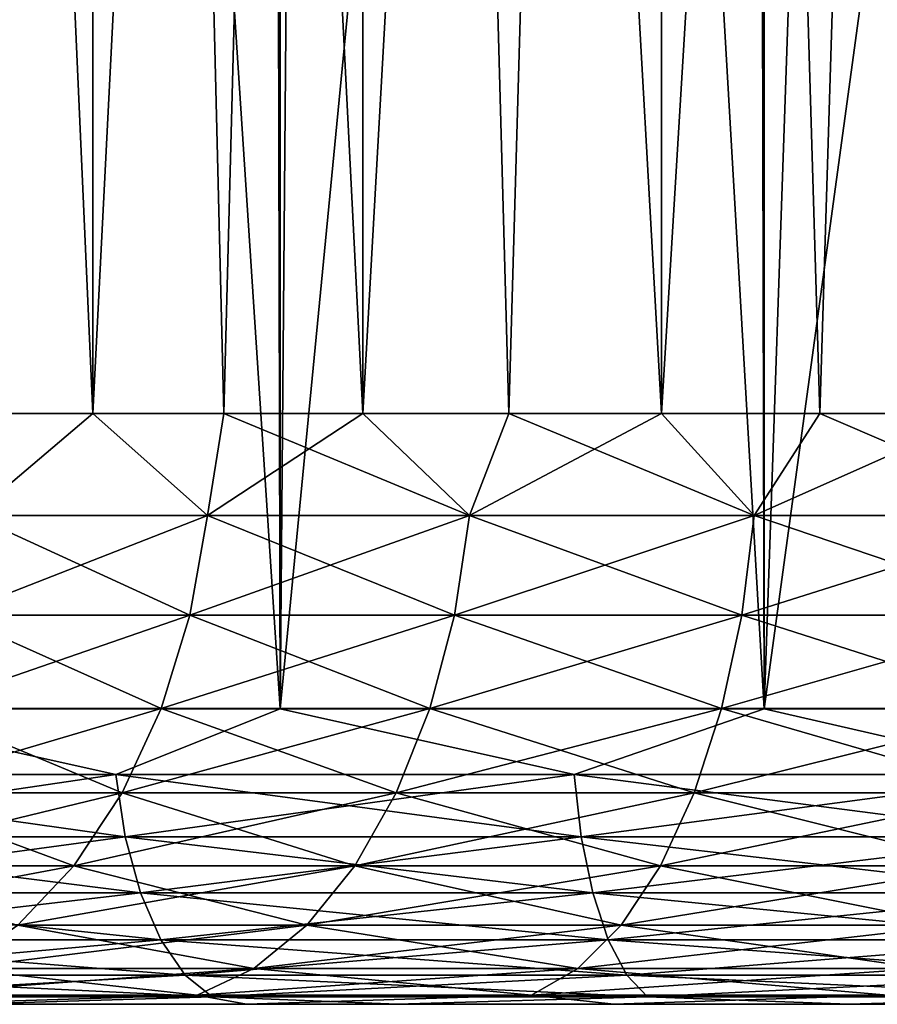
# Model space of a CAD drawing. Extents: x -265 to 265, y 0 to 747.
# Tile 84 of 256: x 243.18 to 246.08, y 0 to 3.33. Entities that reach past the tile are written whole.
import ezdxf

# ---------------------------------------------------------------- set-up
doc = ezdxf.new("R2010")
doc.units = 0
doc.header["$LTSCALE"] = 65.185185
for name, color, linetype in [('112', 7, 'CONTINUOUS'), ('113', 7, 'CONTINUOUS'), ('114', 7, 'CONTINUOUS'), ('115', 7, 'CONTINUOUS'), ('85', 7, 'CONTINUOUS'), ('87', 7, 'CONTINUOUS'), ('88', 7, 'CONTINUOUS'), ('89', 7, 'CONTINUOUS'), ('90', 7, 'CONTINUOUS')]:
    doc.layers.add(name, color=color, linetype=linetype)

msp = doc.modelspace()

# ---------------------------------------------------------------- linework, layer by layer
at = {"layer": '112', "color": 7, "linetype": 'CONTINUOUS'}
for points in [[(242.6218, 20, 5.6615), (243.4239, 20, 6.5761), (242.6218, 2, 5.6615), (242.6218, 20, 5.6615)], [(242.6218, 2, 5.6615), (243.4239, 20, 6.5761), (243.0079, 2, 6.1319), (242.6218, 2, 5.6615)], [(243.0079, 2, 6.1319), (243.4239, 20, 6.5761), (243.4239, 2, 6.5761), (243.0079, 2, 6.1319)], [(243.4239, 20, 6.5761), (244.3385, 20, 7.3782), (243.4239, 2, 6.5761), (243.4239, 20, 6.5761)], [(243.4239, 2, 6.5761), (244.3385, 20, 7.3782), (243.8681, 2, 6.9921), (243.4239, 2, 6.5761)], [(243.8681, 2, 6.9921), (244.3385, 20, 7.3782), (244.3385, 2, 7.3782), (243.8681, 2, 6.9921)], [(244.3385, 20, 7.3782), (245.35, 20, 8.054), (244.3385, 2, 7.3782), (244.3385, 20, 7.3782)], [(244.3385, 2, 7.3782), (245.35, 20, 8.054), (244.8332, 2, 7.7327), (244.3385, 2, 7.3782)], [(244.8332, 2, 7.7327), (245.35, 20, 8.054), (245.35, 2, 8.054), (244.8332, 2, 7.7327)], [(245.35, 20, 8.054), (246.441, 20, 8.5921), (245.35, 2, 8.054), (245.35, 20, 8.054)], [(245.35, 2, 8.054), (246.441, 20, 8.5921), (245.8867, 2, 8.3409), (245.35, 2, 8.054)], [(245.8867, 2, 8.3409), (246.441, 20, 8.5921), (246.441, 2, 8.5921), (245.8867, 2, 8.3409)]]:
    msp.add_3dface(points, dxfattribs=at)
at = {"layer": '113', "color": 7, "linetype": 'CONTINUOUS'}
for points in [[(243.4239, 20, -6.5761), (242.6218, 20, -5.6615), (243.4239, 2, -6.5761), (243.4239, 20, -6.5761)], [(243.4239, 2, -6.5761), (242.6218, 20, -5.6615), (243.0079, 2, -6.1319), (243.4239, 2, -6.5761)], [(244.3385, 20, -7.3782), (243.4239, 20, -6.5761), (244.3385, 2, -7.3782), (244.3385, 20, -7.3782)], [(244.3385, 2, -7.3782), (243.4239, 20, -6.5761), (243.8681, 2, -6.9921), (244.3385, 2, -7.3782)], [(243.8681, 2, -6.9921), (243.4239, 20, -6.5761), (243.4239, 2, -6.5761), (243.8681, 2, -6.9921)], [(245.35, 20, -8.054), (244.3385, 20, -7.3782), (245.35, 2, -8.054), (245.35, 20, -8.054)], [(245.35, 2, -8.054), (244.3385, 20, -7.3782), (244.8332, 2, -7.7327), (245.35, 2, -8.054)], [(244.8332, 2, -7.7327), (244.3385, 20, -7.3782), (244.3385, 2, -7.3782), (244.8332, 2, -7.7327)], [(246.441, 20, -8.5921), (245.35, 20, -8.054), (246.441, 2, -8.5921), (246.441, 20, -8.5921)], [(246.441, 2, -8.5921), (245.35, 20, -8.054), (245.8867, 2, -8.3409), (246.441, 2, -8.5921)], [(245.8867, 2, -8.3409), (245.35, 20, -8.054), (245.35, 2, -8.054), (245.8867, 2, -8.3409)]]:
    msp.add_3dface(points, dxfattribs=at)
at = {"layer": '114', "color": 7, "linetype": 'CONTINUOUS'}
for points in [[(243.4239, 2, -6.5761), (243.0079, 2, -6.1319), (243.0164, 1.6551, -6.1869), (243.4239, 2, -6.5761)], [(243.4239, 2, -6.5761), (243.0164, 1.6551, -6.1869), (243.8131, 1.6551, -6.9836), (243.4239, 2, -6.5761)], [(243.8681, 2, -6.9921), (243.4239, 2, -6.5761), (243.8131, 1.6551, -6.9836), (243.8681, 2, -6.9921)], [(243.8681, 2, -6.9921), (243.8131, 1.6551, -6.9836), (244.7, 1.6551, -7.6784), (243.8681, 2, -6.9921)], [(244.3385, 2, -7.3782), (243.8681, 2, -6.9921), (244.7, 1.6551, -7.6784), (244.3385, 2, -7.3782)], [(244.8332, 2, -7.7327), (244.3385, 2, -7.3782), (244.7, 1.6551, -7.6784), (244.8332, 2, -7.7327)], [(244.8332, 2, -7.7327), (244.7, 1.6551, -7.6784), (245.6642, 1.6551, -8.2613), (244.8332, 2, -7.7327)], [(245.35, 2, -8.054), (244.8332, 2, -7.7327), (245.6642, 1.6551, -8.2613), (245.35, 2, -8.054)], [(245.8867, 2, -8.3409), (245.35, 2, -8.054), (245.6642, 1.6551, -8.2613), (245.8867, 2, -8.3409)], [(245.8867, 2, -8.3409), (245.6642, 1.6551, -8.2613), (246.6915, 1.6551, -8.7237), (245.8867, 2, -8.3409)], [(246.441, 2, -8.5921), (245.8867, 2, -8.3409), (246.6915, 1.6551, -8.7237), (246.441, 2, -8.5921)], [(242.9491, 1.3179, -6.2465), (243.7535, 1.3179, -7.0509), (243.0164, 1.6551, -6.1869), (242.9491, 1.3179, -6.2465)], [(243.0164, 1.6551, -6.1869), (243.7535, 1.3179, -7.0509), (243.8131, 1.6551, -6.9836), (243.0164, 1.6551, -6.1869)], [(243.7535, 1.3179, -7.0509), (244.6489, 1.3179, -7.7524), (243.8131, 1.6551, -6.9836), (243.7535, 1.3179, -7.0509)], [(243.8131, 1.6551, -6.9836), (244.6489, 1.3179, -7.7524), (244.7, 1.6551, -7.6784), (243.8131, 1.6551, -6.9836)], [(244.6489, 1.3179, -7.7524), (245.6224, 1.3179, -8.3409), (244.7, 1.6551, -7.6784), (244.6489, 1.3179, -7.7524)], [(244.7, 1.6551, -7.6784), (245.6224, 1.3179, -8.3409), (245.6642, 1.6551, -8.2613), (244.7, 1.6551, -7.6784)], [(245.6224, 1.3179, -8.3409), (246.6597, 1.3179, -8.8078), (245.6642, 1.6551, -8.2613), (245.6224, 1.3179, -8.3409)], [(245.6642, 1.6551, -8.2613), (246.6597, 1.3179, -8.8078), (246.6915, 1.6551, -8.7237), (245.6642, 1.6551, -8.2613)], [(242.8389, 1.0015, -6.3441), (243.6559, 1.0015, -7.1611), (242.9491, 1.3179, -6.2465), (242.8389, 1.0015, -6.3441)], [(242.9491, 1.3179, -6.2465), (243.6559, 1.0015, -7.1611), (243.7535, 1.3179, -7.0509), (242.9491, 1.3179, -6.2465)], [(243.6559, 1.0015, -7.1611), (244.5653, 1.0015, -7.8736), (243.7535, 1.3179, -7.0509), (243.6559, 1.0015, -7.1611)], [(243.7535, 1.3179, -7.0509), (244.5653, 1.0015, -7.8736), (244.6489, 1.3179, -7.7524), (243.7535, 1.3179, -7.0509)], [(244.5653, 1.0015, -7.8736), (245.554, 1.0015, -8.4712), (244.6489, 1.3179, -7.7524), (244.5653, 1.0015, -7.8736)], [(244.6489, 1.3179, -7.7524), (245.554, 1.0015, -8.4712), (245.6224, 1.3179, -8.3409), (244.6489, 1.3179, -7.7524)], [(245.554, 1.0015, -8.4712), (246.6075, 1.0015, -8.9454), (245.6224, 1.3179, -8.3409), (245.554, 1.0015, -8.4712)], [(245.6224, 1.3179, -8.3409), (246.6075, 1.0015, -8.9454), (246.6597, 1.3179, -8.8078), (245.6224, 1.3179, -8.3409)], [(242.6893, 0.7155, -6.4767), (243.5233, 0.7155, -7.3107), (242.8389, 1.0015, -6.3441), (242.6893, 0.7155, -6.4767)], [(242.8389, 1.0015, -6.3441), (243.5233, 0.7155, -7.3107), (243.6559, 1.0015, -7.1611), (242.8389, 1.0015, -6.3441)], [(243.5233, 0.7155, -7.3107), (244.4517, 0.7155, -8.0381), (243.6559, 1.0015, -7.1611), (243.5233, 0.7155, -7.3107)], [(243.6559, 1.0015, -7.1611), (244.4517, 0.7155, -8.0381), (244.5653, 1.0015, -7.8736), (243.6559, 1.0015, -7.1611)], [(244.4517, 0.7155, -8.0381), (245.461, 0.7155, -8.6483), (244.5653, 1.0015, -7.8736), (244.4517, 0.7155, -8.0381)], [(244.5653, 1.0015, -7.8736), (245.461, 0.7155, -8.6483), (245.554, 1.0015, -8.4712), (244.5653, 1.0015, -7.8736)], [(245.461, 0.7155, -8.6483), (246.5366, 0.7155, -9.1323), (245.554, 1.0015, -8.4712), (245.461, 0.7155, -8.6483)], [(245.554, 1.0015, -8.4712), (246.5366, 0.7155, -9.1323), (246.6075, 1.0015, -8.9454), (245.554, 1.0015, -8.4712)], [(242.5047, 0.4686, -6.6403), (243.3597, 0.4686, -7.4953), (242.6893, 0.7155, -6.4767), (242.5047, 0.4686, -6.6403)], [(242.6893, 0.7155, -6.4767), (243.3597, 0.4686, -7.4953), (243.5233, 0.7155, -7.3107), (242.6893, 0.7155, -6.4767)], [(243.3597, 0.4686, -7.4953), (244.3116, 0.4686, -8.241), (243.5233, 0.7155, -7.3107), (243.3597, 0.4686, -7.4953)], [(243.5233, 0.7155, -7.3107), (244.3116, 0.4686, -8.241), (244.4517, 0.7155, -8.0381), (243.5233, 0.7155, -7.3107)], [(244.3116, 0.4686, -8.241), (245.3464, 0.4686, -8.8666), (244.4517, 0.7155, -8.0381), (244.3116, 0.4686, -8.241)], [(244.4517, 0.7155, -8.0381), (245.3464, 0.4686, -8.8666), (245.461, 0.7155, -8.6483), (244.4517, 0.7155, -8.0381)], [(245.3464, 0.4686, -8.8666), (246.4491, 0.4686, -9.3629), (245.461, 0.7155, -8.6483), (245.3464, 0.4686, -8.8666)], [(245.461, 0.7155, -8.6483), (246.4491, 0.4686, -9.3629), (246.5366, 0.7155, -9.1323), (245.461, 0.7155, -8.6483)], [(242.5047, 0.4686, -6.6403), (243.1702, 0.2683, -7.7092), (243.3597, 0.4686, -7.4953), (242.5047, 0.4686, -6.6403)], [(243.1702, 0.2683, -7.7092), (244.1493, 0.2683, -8.4762), (243.3597, 0.4686, -7.4953), (243.1702, 0.2683, -7.7092)], [(243.3597, 0.4686, -7.4953), (244.1493, 0.2683, -8.4762), (244.3116, 0.4686, -8.241), (243.3597, 0.4686, -7.4953)], [(244.1493, 0.2683, -8.4762), (245.2136, 0.2683, -9.1197), (244.3116, 0.4686, -8.241), (244.1493, 0.2683, -8.4762)], [(244.3116, 0.4686, -8.241), (245.2136, 0.2683, -9.1197), (245.3464, 0.4686, -8.8666), (244.3116, 0.4686, -8.241)], [(245.2136, 0.2683, -9.1197), (246.3478, 0.2683, -9.6301), (245.3464, 0.4686, -8.8666), (245.2136, 0.2683, -9.1197)], [(245.3464, 0.4686, -8.8666), (246.3478, 0.2683, -9.6301), (246.4491, 0.4686, -9.3629), (245.3464, 0.4686, -8.8666)], [(242.9605, 0.1207, -7.9459), (243.9696, 0.1207, -8.7365), (243.1702, 0.2683, -7.7092), (242.9605, 0.1207, -7.9459)], [(243.1702, 0.2683, -7.7092), (243.9696, 0.1207, -8.7365), (244.1493, 0.2683, -8.4762), (243.1702, 0.2683, -7.7092)], [(243.9696, 0.1207, -8.7365), (245.0667, 0.1207, -9.3997), (244.1493, 0.2683, -8.4762), (243.9696, 0.1207, -8.7365)], [(244.1493, 0.2683, -8.4762), (245.0667, 0.1207, -9.3997), (245.2136, 0.2683, -9.1197), (244.1493, 0.2683, -8.4762)], [(245.0667, 0.1207, -9.3997), (246.2356, 0.1207, -9.9258), (245.2136, 0.2683, -9.1197), (245.0667, 0.1207, -9.3997)], [(245.2136, 0.2683, -9.1197), (246.2356, 0.1207, -9.9258), (246.3478, 0.2683, -9.6301), (245.2136, 0.2683, -9.1197)], [(242.737, 0.0304, -8.1982), (243.7782, 0.0304, -9.0139), (242.9605, 0.1207, -7.9459), (242.737, 0.0304, -8.1982)], [(242.9605, 0.1207, -7.9459), (243.7782, 0.0304, -9.0139), (243.9696, 0.1207, -8.7365), (242.9605, 0.1207, -7.9459)], [(243.7782, 0.0304, -9.0139), (244.91, 0.0304, -9.6981), (243.9696, 0.1207, -8.7365), (243.7782, 0.0304, -9.0139)], [(243.9696, 0.1207, -8.7365), (244.91, 0.0304, -9.6981), (245.0667, 0.1207, -9.3997), (243.9696, 0.1207, -8.7365)], [(244.91, 0.0304, -9.6981), (246.1161, 0.0304, -10.241), (245.0667, 0.1207, -9.3997), (244.91, 0.0304, -9.6981)], [(245.0667, 0.1207, -9.3997), (246.1161, 0.0304, -10.241), (246.2356, 0.1207, -9.9258), (245.0667, 0.1207, -9.3997)], [(242.737, 0.0304, -8.1982), (242.7971, 0, -8.7068), (243.7782, 0.0304, -9.0139), (242.737, 0.0304, -8.1982)], [(242.7971, 0, -8.7068), (243.9451, 0, -9.5409), (243.7782, 0.0304, -9.0139), (242.7971, 0, -8.7068)], [(243.7782, 0.0304, -9.0139), (243.9451, 0, -9.5409), (244.91, 0.0304, -9.6981), (243.7782, 0.0304, -9.0139)], [(243.9451, 0, -9.5409), (245.1887, 0, -10.2245), (244.91, 0.0304, -9.6981), (243.9451, 0, -9.5409)], [(244.91, 0.0304, -9.6981), (245.1887, 0, -10.2245), (246.1161, 0.0304, -10.241), (244.91, 0.0304, -9.6981)], [(245.1887, 0, -10.2245), (246.5081, 0, -10.7469), (246.1161, 0.0304, -10.241), (245.1887, 0, -10.2245)]]:
    msp.add_3dface(points, dxfattribs=at)
at = {"layer": '115', "color": 7, "linetype": 'CONTINUOUS'}
for points in [[(243.0079, 2, 6.1319), (243.4239, 2, 6.5761), (243.0164, 1.6551, 6.1869), (243.0079, 2, 6.1319)], [(243.4239, 2, 6.5761), (243.8131, 1.6551, 6.9836), (243.0164, 1.6551, 6.1869), (243.4239, 2, 6.5761)], [(243.4239, 2, 6.5761), (243.8681, 2, 6.9921), (243.8131, 1.6551, 6.9836), (243.4239, 2, 6.5761)], [(243.8681, 2, 6.9921), (244.3385, 2, 7.3782), (243.8131, 1.6551, 6.9836), (243.8681, 2, 6.9921)], [(244.3385, 2, 7.3782), (244.7, 1.6551, 7.6784), (243.8131, 1.6551, 6.9836), (244.3385, 2, 7.3782)], [(244.3385, 2, 7.3782), (244.8332, 2, 7.7327), (244.7, 1.6551, 7.6784), (244.3385, 2, 7.3782)], [(244.8332, 2, 7.7327), (245.35, 2, 8.054), (244.7, 1.6551, 7.6784), (244.8332, 2, 7.7327)], [(245.35, 2, 8.054), (245.6642, 1.6551, 8.2613), (244.7, 1.6551, 7.6784), (245.35, 2, 8.054)], [(245.35, 2, 8.054), (245.8867, 2, 8.3409), (245.6642, 1.6551, 8.2613), (245.35, 2, 8.054)], [(245.8867, 2, 8.3409), (246.441, 2, 8.5921), (245.6642, 1.6551, 8.2613), (245.8867, 2, 8.3409)], [(246.441, 2, 8.5921), (246.6915, 1.6551, 8.7237), (245.6642, 1.6551, 8.2613), (246.441, 2, 8.5921)], [(243.7535, 1.3179, 7.0509), (242.9491, 1.3179, 6.2465), (243.8131, 1.6551, 6.9836), (243.7535, 1.3179, 7.0509)], [(243.8131, 1.6551, 6.9836), (242.9491, 1.3179, 6.2465), (243.0164, 1.6551, 6.1869), (243.8131, 1.6551, 6.9836)], [(244.6489, 1.3179, 7.7524), (243.7535, 1.3179, 7.0509), (244.7, 1.6551, 7.6784), (244.6489, 1.3179, 7.7524)], [(244.7, 1.6551, 7.6784), (243.7535, 1.3179, 7.0509), (243.8131, 1.6551, 6.9836), (244.7, 1.6551, 7.6784)], [(245.6224, 1.3179, 8.3409), (244.6489, 1.3179, 7.7524), (245.6642, 1.6551, 8.2613), (245.6224, 1.3179, 8.3409)], [(245.6642, 1.6551, 8.2613), (244.6489, 1.3179, 7.7524), (244.7, 1.6551, 7.6784), (245.6642, 1.6551, 8.2613)], [(246.6597, 1.3179, 8.8078), (245.6224, 1.3179, 8.3409), (246.6915, 1.6551, 8.7237), (246.6597, 1.3179, 8.8078)], [(246.6915, 1.6551, 8.7237), (245.6224, 1.3179, 8.3409), (245.6642, 1.6551, 8.2613), (246.6915, 1.6551, 8.7237)], [(243.6559, 1.0015, 7.1611), (242.8389, 1.0015, 6.3441), (243.7535, 1.3179, 7.0509), (243.6559, 1.0015, 7.1611)], [(243.7535, 1.3179, 7.0509), (242.8389, 1.0015, 6.3441), (242.9491, 1.3179, 6.2465), (243.7535, 1.3179, 7.0509)], [(244.5653, 1.0015, 7.8736), (243.6559, 1.0015, 7.1611), (244.6489, 1.3179, 7.7524), (244.5653, 1.0015, 7.8736)], [(244.6489, 1.3179, 7.7524), (243.6559, 1.0015, 7.1611), (243.7535, 1.3179, 7.0509), (244.6489, 1.3179, 7.7524)], [(245.554, 1.0015, 8.4712), (244.5653, 1.0015, 7.8736), (245.6224, 1.3179, 8.3409), (245.554, 1.0015, 8.4712)], [(245.6224, 1.3179, 8.3409), (244.5653, 1.0015, 7.8736), (244.6489, 1.3179, 7.7524), (245.6224, 1.3179, 8.3409)], [(246.6075, 1.0015, 8.9454), (245.554, 1.0015, 8.4712), (246.6597, 1.3179, 8.8078), (246.6075, 1.0015, 8.9454)], [(246.6597, 1.3179, 8.8078), (245.554, 1.0015, 8.4712), (245.6224, 1.3179, 8.3409), (246.6597, 1.3179, 8.8078)], [(243.5233, 0.7155, 7.3107), (242.6893, 0.7155, 6.4767), (243.6559, 1.0015, 7.1611), (243.5233, 0.7155, 7.3107)], [(243.6559, 1.0015, 7.1611), (242.6893, 0.7155, 6.4767), (242.8389, 1.0015, 6.3441), (243.6559, 1.0015, 7.1611)], [(244.4517, 0.7155, 8.0381), (243.5233, 0.7155, 7.3107), (244.5653, 1.0015, 7.8736), (244.4517, 0.7155, 8.0381)], [(244.5653, 1.0015, 7.8736), (243.5233, 0.7155, 7.3107), (243.6559, 1.0015, 7.1611), (244.5653, 1.0015, 7.8736)], [(245.461, 0.7155, 8.6483), (244.4517, 0.7155, 8.0381), (245.554, 1.0015, 8.4712), (245.461, 0.7155, 8.6483)], [(245.554, 1.0015, 8.4712), (244.4517, 0.7155, 8.0381), (244.5653, 1.0015, 7.8736), (245.554, 1.0015, 8.4712)], [(246.5366, 0.7155, 9.1323), (245.461, 0.7155, 8.6483), (246.6075, 1.0015, 8.9454), (246.5366, 0.7155, 9.1323)], [(246.6075, 1.0015, 8.9454), (245.461, 0.7155, 8.6483), (245.554, 1.0015, 8.4712), (246.6075, 1.0015, 8.9454)], [(243.3597, 0.4686, 7.4953), (242.5047, 0.4686, 6.6403), (243.5233, 0.7155, 7.3107), (243.3597, 0.4686, 7.4953)], [(243.5233, 0.7155, 7.3107), (242.5047, 0.4686, 6.6403), (242.6893, 0.7155, 6.4767), (243.5233, 0.7155, 7.3107)], [(244.3116, 0.4686, 8.241), (243.3597, 0.4686, 7.4953), (244.4517, 0.7155, 8.0381), (244.3116, 0.4686, 8.241)], [(244.4517, 0.7155, 8.0381), (243.3597, 0.4686, 7.4953), (243.5233, 0.7155, 7.3107), (244.4517, 0.7155, 8.0381)], [(245.3464, 0.4686, 8.8666), (244.3116, 0.4686, 8.241), (245.461, 0.7155, 8.6483), (245.3464, 0.4686, 8.8666)], [(245.461, 0.7155, 8.6483), (244.3116, 0.4686, 8.241), (244.4517, 0.7155, 8.0381), (245.461, 0.7155, 8.6483)], [(246.4491, 0.4686, 9.3629), (245.3464, 0.4686, 8.8666), (246.5366, 0.7155, 9.1323), (246.4491, 0.4686, 9.3629)], [(246.5366, 0.7155, 9.1323), (245.3464, 0.4686, 8.8666), (245.461, 0.7155, 8.6483), (246.5366, 0.7155, 9.1323)], [(243.1702, 0.2683, 7.7092), (242.2908, 0.2683, 6.8298), (243.3597, 0.4686, 7.4953), (243.1702, 0.2683, 7.7092)], [(243.3597, 0.4686, 7.4953), (242.2908, 0.2683, 6.8298), (242.5047, 0.4686, 6.6403), (243.3597, 0.4686, 7.4953)], [(244.1493, 0.2683, 8.4762), (243.1702, 0.2683, 7.7092), (244.3116, 0.4686, 8.241), (244.1493, 0.2683, 8.4762)], [(244.3116, 0.4686, 8.241), (243.1702, 0.2683, 7.7092), (243.3597, 0.4686, 7.4953), (244.3116, 0.4686, 8.241)], [(245.2136, 0.2683, 9.1197), (244.1493, 0.2683, 8.4762), (245.3464, 0.4686, 8.8666), (245.2136, 0.2683, 9.1197)], [(245.3464, 0.4686, 8.8666), (244.1493, 0.2683, 8.4762), (244.3116, 0.4686, 8.241), (245.3464, 0.4686, 8.8666)], [(246.3478, 0.2683, 9.6301), (245.2136, 0.2683, 9.1197), (246.4491, 0.4686, 9.3629), (246.3478, 0.2683, 9.6301)], [(246.4491, 0.4686, 9.3629), (245.2136, 0.2683, 9.1197), (245.3464, 0.4686, 8.8666), (246.4491, 0.4686, 9.3629)], [(243.9696, 0.1207, 8.7365), (242.9605, 0.1207, 7.9459), (244.1493, 0.2683, 8.4762), (243.9696, 0.1207, 8.7365)], [(244.1493, 0.2683, 8.4762), (242.9605, 0.1207, 7.9459), (243.1702, 0.2683, 7.7092), (244.1493, 0.2683, 8.4762)], [(245.0667, 0.1207, 9.3997), (243.9696, 0.1207, 8.7365), (245.2136, 0.2683, 9.1197), (245.0667, 0.1207, 9.3997)], [(245.2136, 0.2683, 9.1197), (243.9696, 0.1207, 8.7365), (244.1493, 0.2683, 8.4762), (245.2136, 0.2683, 9.1197)], [(246.2356, 0.1207, 9.9258), (245.0667, 0.1207, 9.3997), (246.3478, 0.2683, 9.6301), (246.2356, 0.1207, 9.9258)], [(246.3478, 0.2683, 9.6301), (245.0667, 0.1207, 9.3997), (245.2136, 0.2683, 9.1197), (246.3478, 0.2683, 9.6301)], [(243.7782, 0.0304, 9.0139), (242.737, 0.0304, 8.1982), (243.9696, 0.1207, 8.7365), (243.7782, 0.0304, 9.0139)], [(243.9696, 0.1207, 8.7365), (242.737, 0.0304, 8.1982), (242.9605, 0.1207, 7.9459), (243.9696, 0.1207, 8.7365)], [(244.91, 0.0304, 9.6981), (243.7782, 0.0304, 9.0139), (245.0667, 0.1207, 9.3997), (244.91, 0.0304, 9.6981)], [(245.0667, 0.1207, 9.3997), (243.7782, 0.0304, 9.0139), (243.9696, 0.1207, 8.7365), (245.0667, 0.1207, 9.3997)], [(246.1161, 0.0304, 10.241), (244.91, 0.0304, 9.6981), (246.2356, 0.1207, 9.9258), (246.1161, 0.0304, 10.241)], [(246.2356, 0.1207, 9.9258), (244.91, 0.0304, 9.6981), (245.0667, 0.1207, 9.3997), (246.2356, 0.1207, 9.9258)], [(243.7782, 0.0304, 9.0139), (242.7971, 0, 8.7068), (242.737, 0.0304, 8.1982), (243.7782, 0.0304, 9.0139)], [(243.9451, 0, 9.5409), (242.7971, 0, 8.7068), (243.7782, 0.0304, 9.0139), (243.9451, 0, 9.5409)], [(244.91, 0.0304, 9.6981), (243.9451, 0, 9.5409), (243.7782, 0.0304, 9.0139), (244.91, 0.0304, 9.6981)], [(245.1887, 0, 10.2245), (243.9451, 0, 9.5409), (244.91, 0.0304, 9.6981), (245.1887, 0, 10.2245)], [(246.1161, 0.0304, 10.241), (245.1887, 0, 10.2245), (244.91, 0.0304, 9.6981), (246.1161, 0.0304, 10.241)], [(246.5081, 0, 10.7469), (245.1887, 0, 10.2245), (246.1161, 0.0304, 10.241), (246.5081, 0, 10.7469)]]:
    msp.add_3dface(points, dxfattribs=at)
at = {"layer": '85', "color": 7, "linetype": 'CONTINUOUS'}
for points in [[(243.9451, 0, 9.5409), (243, 0, 12.1243), (242.7971, 0, 8.7068), (243.9451, 0, 9.5409)], [(242.7971, 0, -8.7068), (243, 0, -12.1243), (243.9451, 0, -9.5409), (242.7971, 0, -8.7068)], [(244.4549, 0, 12.855), (243, 0, 12.1243), (243.9451, 0, 9.5409), (244.4549, 0, 12.855)], [(243, 0, -12.1243), (244.4549, 0, -12.855), (243.9451, 0, -9.5409), (243, 0, -12.1243)], [(245.1887, 0, 10.2245), (244.4549, 0, 12.855), (243.9451, 0, 9.5409), (245.1887, 0, 10.2245)], [(243.9451, 0, -9.5409), (244.4549, 0, -12.855), (245.1887, 0, -10.2245), (243.9451, 0, -9.5409)], [(245.9847, 0, 13.4118), (244.4549, 0, 12.855), (245.1887, 0, 10.2245), (245.9847, 0, 13.4118)], [(244.4549, 0, -12.855), (245.9847, 0, -13.4118), (245.1887, 0, -10.2245), (244.4549, 0, -12.855)], [(246.5081, 0, 10.7469), (245.9847, 0, 13.4118), (245.1887, 0, 10.2245), (246.5081, 0, 10.7469)], [(245.1887, 0, -10.2245), (245.9847, 0, -13.4118), (246.5081, 0, -10.7469), (245.1887, 0, -10.2245)], [(247.5689, 0, 13.7873), (245.9847, 0, 13.4118), (246.5081, 0, 10.7469), (247.5689, 0, 13.7873)], [(245.9847, 0, -13.4118), (247.5689, 0, -13.7873), (246.5081, 0, -10.7469), (245.9847, 0, -13.4118)]]:
    msp.add_3dface(points, dxfattribs=at)
at = {"layer": '87', "color": 7, "linetype": 'CONTINUOUS'}
for points in [[(242.5, 1, 12.9904), (244.0588, 1, 13.7732), (242.5, 739, 12.9904), (242.5, 1, 12.9904)], [(242.5, 739, 12.9904), (244.0588, 1, 13.7732), (244.0588, 739, 13.7732), (242.5, 739, 12.9904)], [(244.0588, 1, 13.7732), (245.698, 1, 14.3698), (244.0588, 739, 13.7732), (244.0588, 1, 13.7732)], [(244.0588, 739, 13.7732), (245.698, 1, 14.3698), (245.698, 739, 14.3698), (244.0588, 739, 13.7732)], [(245.698, 1, 14.3698), (247.3953, 1, 14.7721), (245.698, 739, 14.3698), (245.698, 1, 14.3698)], [(245.698, 739, 14.3698), (247.3953, 1, 14.7721), (247.3953, 739, 14.7721), (245.698, 739, 14.3698)]]:
    msp.add_3dface(points, dxfattribs=at)
at = {"layer": '88', "color": 7, "linetype": 'CONTINUOUS'}
for points in [[(243.2761, 12.9394, -13.4086), (242.5, 1, -12.9904), (242.4812, 13.7927, -12.9795), (243.2761, 12.9394, -13.4086)], [(244.0588, 1, -13.7732), (242.5, 1, -12.9904), (243.2761, 12.9394, -13.4086), (244.0588, 1, -13.7732)], [(244.153, 12.1977, -13.8135), (244.0588, 1, -13.7732), (243.2761, 12.9394, -13.4086), (244.153, 12.1977, -13.8135)], [(245.0837, 11.5803, -14.1714), (244.0588, 1, -13.7732), (244.153, 12.1977, -13.8135), (245.0837, 11.5803, -14.1714)], [(245.698, 1, -14.3698), (244.0588, 1, -13.7732), (245.0837, 11.5803, -14.1714), (245.698, 1, -14.3698)], [(246.0462, 11.0876, -14.4695), (245.698, 1, -14.3698), (245.0837, 11.5803, -14.1714), (246.0462, 11.0876, -14.4695)], [(247.026, 10.7146, -14.7022), (245.698, 1, -14.3698), (246.0462, 11.0876, -14.4695), (247.026, 10.7146, -14.7022)], [(247.3953, 1, -14.7721), (245.698, 1, -14.3698), (247.026, 10.7146, -14.7022), (247.3953, 1, -14.7721)]]:
    msp.add_3dface(points, dxfattribs=at)
at = {"layer": '89', "color": 7, "linetype": 'CONTINUOUS'}
for points in [[(242.5, 1, 12.9904), (242.0327, 0.7786, 12.6798), (243.5025, 0.7786, 13.4922), (242.5, 1, 12.9904)], [(244.0588, 1, 13.7732), (242.5, 1, 12.9904), (243.5025, 0.7786, 13.4922), (244.0588, 1, 13.7732)], [(244.0588, 1, 13.7732), (243.5025, 0.7786, 13.4922), (245.054, 0.7786, 14.1348), (244.0588, 1, 13.7732)], [(245.698, 1, 14.3698), (244.0588, 1, 13.7732), (245.054, 0.7786, 14.1348), (245.698, 1, 14.3698)], [(245.698, 1, 14.3698), (245.054, 0.7786, 14.1348), (246.6677, 0.7786, 14.5997), (245.698, 1, 14.3698)], [(247.3953, 1, 14.7721), (245.698, 1, 14.3698), (246.6677, 0.7786, 14.5997), (247.3953, 1, 14.7721)], [(242.072, 0.5669, 12.6173), (243.5345, 0.5669, 13.4257), (242.0327, 0.7786, 12.6798), (242.072, 0.5669, 12.6173)], [(242.0327, 0.7786, 12.6798), (243.5345, 0.5669, 13.4257), (243.5025, 0.7786, 13.4922), (242.0327, 0.7786, 12.6798)], [(243.5345, 0.5669, 13.4257), (245.0784, 0.5669, 14.0651), (243.5025, 0.7786, 13.4922), (243.5345, 0.5669, 13.4257)], [(243.5025, 0.7786, 13.4922), (245.0784, 0.5669, 14.0651), (245.054, 0.7786, 14.1348), (243.5025, 0.7786, 13.4922)], [(245.0784, 0.5669, 14.0651), (246.6841, 0.5669, 14.5277), (245.054, 0.7786, 14.1348), (245.0784, 0.5669, 14.0651)], [(245.054, 0.7786, 14.1348), (246.6841, 0.5669, 14.5277), (246.6677, 0.7786, 14.5997), (245.054, 0.7786, 14.1348)], [(242.1354, 0.377, 12.5165), (243.5862, 0.377, 13.3183), (242.072, 0.5669, 12.6173), (242.1354, 0.377, 12.5165)], [(242.072, 0.5669, 12.6173), (243.5862, 0.377, 13.3183), (243.5345, 0.5669, 13.4257), (242.072, 0.5669, 12.6173)], [(243.5862, 0.377, 13.3183), (245.1177, 0.377, 13.9527), (243.5345, 0.5669, 13.4257), (243.5862, 0.377, 13.3183)], [(243.5345, 0.5669, 13.4257), (245.1177, 0.377, 13.9527), (245.0784, 0.5669, 14.0651), (243.5345, 0.5669, 13.4257)], [(245.1177, 0.377, 13.9527), (246.7106, 0.377, 14.4116), (245.0784, 0.5669, 14.0651), (245.1177, 0.377, 13.9527)], [(245.0784, 0.5669, 14.0651), (246.7106, 0.377, 14.4116), (246.6841, 0.5669, 14.5277), (245.0784, 0.5669, 14.0651)], [(242.2196, 0.2184, 12.3824), (243.655, 0.2184, 13.1756), (242.1354, 0.377, 12.5165), (242.2196, 0.2184, 12.3824)], [(242.1354, 0.377, 12.5165), (243.655, 0.2184, 13.1756), (243.5862, 0.377, 13.3183), (242.1354, 0.377, 12.5165)], [(243.655, 0.2184, 13.1756), (245.1701, 0.2184, 13.8032), (243.5862, 0.377, 13.3183), (243.655, 0.2184, 13.1756)], [(243.5862, 0.377, 13.3183), (245.1701, 0.2184, 13.8032), (245.1177, 0.377, 13.9527), (243.5862, 0.377, 13.3183)], [(245.1701, 0.2184, 13.8032), (246.7459, 0.2184, 14.2572), (245.1177, 0.377, 13.9527), (245.1701, 0.2184, 13.8032)], [(245.1177, 0.377, 13.9527), (246.7459, 0.2184, 14.2572), (246.7106, 0.377, 14.4116), (245.1177, 0.377, 13.9527)], [(242.3206, 0.0991, 12.2217), (243.7373, 0.0991, 13.0047), (242.2196, 0.2184, 12.3824), (242.3206, 0.0991, 12.2217)], [(242.2196, 0.2184, 12.3824), (243.7373, 0.0991, 13.0047), (243.655, 0.2184, 13.1756), (242.2196, 0.2184, 12.3824)], [(243.7373, 0.0991, 13.0047), (245.2327, 0.0991, 13.6241), (243.655, 0.2184, 13.1756), (243.7373, 0.0991, 13.0047)], [(243.655, 0.2184, 13.1756), (245.2327, 0.0991, 13.6241), (245.1701, 0.2184, 13.8032), (243.655, 0.2184, 13.1756)], [(245.2327, 0.0991, 13.6241), (246.7881, 0.0991, 14.0722), (245.1701, 0.2184, 13.8032), (245.2327, 0.0991, 13.6241)], [(245.1701, 0.2184, 13.8032), (246.7881, 0.0991, 14.0722), (246.7459, 0.2184, 14.2572), (245.1701, 0.2184, 13.8032)], [(242.4332, 0.0251, 12.0426), (243.8291, 0.0251, 12.814), (242.3206, 0.0991, 12.2217), (242.4332, 0.0251, 12.0426)], [(242.3206, 0.0991, 12.2217), (243.8291, 0.0251, 12.814), (243.7373, 0.0991, 13.0047), (242.3206, 0.0991, 12.2217)], [(243.8291, 0.0251, 12.814), (245.3026, 0.0251, 13.4244), (243.7373, 0.0991, 13.0047), (243.8291, 0.0251, 12.814)], [(243.7373, 0.0991, 13.0047), (245.3026, 0.0251, 13.4244), (245.2327, 0.0991, 13.6241), (243.7373, 0.0991, 13.0047)], [(245.3026, 0.0251, 13.4244), (246.8352, 0.0251, 13.8659), (245.2327, 0.0991, 13.6241), (245.3026, 0.0251, 13.4244)], [(245.2327, 0.0991, 13.6241), (246.8352, 0.0251, 13.8659), (246.7881, 0.0991, 14.0722), (245.2327, 0.0991, 13.6241)], [(242.4332, 0.0251, 12.0426), (243, 0, 12.1243), (243.8291, 0.0251, 12.814), (242.4332, 0.0251, 12.0426)], [(243, 0, 12.1243), (244.4549, 0, 12.855), (243.8291, 0.0251, 12.814), (243, 0, 12.1243)], [(243.8291, 0.0251, 12.814), (244.4549, 0, 12.855), (245.3026, 0.0251, 13.4244), (243.8291, 0.0251, 12.814)], [(244.4549, 0, 12.855), (245.9847, 0, 13.4118), (245.3026, 0.0251, 13.4244), (244.4549, 0, 12.855)], [(245.3026, 0.0251, 13.4244), (245.9847, 0, 13.4118), (246.8352, 0.0251, 13.8659), (245.3026, 0.0251, 13.4244)], [(245.9847, 0, 13.4118), (247.5689, 0, 13.7873), (246.8352, 0.0251, 13.8659), (245.9847, 0, 13.4118)]]:
    msp.add_3dface(points, dxfattribs=at)
at = {"layer": '90', "color": 7, "linetype": 'CONTINUOUS'}
for points in [[(242.5, 1, -12.9904), (243.5025, 0.7786, -13.4922), (242.0327, 0.7786, -12.6798), (242.5, 1, -12.9904)], [(242.5, 1, -12.9904), (244.0588, 1, -13.7732), (243.5025, 0.7786, -13.4922), (242.5, 1, -12.9904)], [(244.0588, 1, -13.7732), (245.054, 0.7786, -14.1348), (243.5025, 0.7786, -13.4922), (244.0588, 1, -13.7732)], [(244.0588, 1, -13.7732), (245.698, 1, -14.3698), (245.054, 0.7786, -14.1348), (244.0588, 1, -13.7732)], [(245.698, 1, -14.3698), (246.6677, 0.7786, -14.5997), (245.054, 0.7786, -14.1348), (245.698, 1, -14.3698)], [(245.698, 1, -14.3698), (247.3953, 1, -14.7721), (246.6677, 0.7786, -14.5997), (245.698, 1, -14.3698)], [(243.5025, 0.7786, -13.4922), (242.072, 0.5669, -12.6173), (242.0327, 0.7786, -12.6798), (243.5025, 0.7786, -13.4922)], [(243.5345, 0.5669, -13.4257), (242.072, 0.5669, -12.6173), (243.5025, 0.7786, -13.4922), (243.5345, 0.5669, -13.4257)], [(245.054, 0.7786, -14.1348), (243.5345, 0.5669, -13.4257), (243.5025, 0.7786, -13.4922), (245.054, 0.7786, -14.1348)], [(245.0784, 0.5669, -14.0651), (243.5345, 0.5669, -13.4257), (245.054, 0.7786, -14.1348), (245.0784, 0.5669, -14.0651)], [(246.6677, 0.7786, -14.5997), (245.0784, 0.5669, -14.0651), (245.054, 0.7786, -14.1348), (246.6677, 0.7786, -14.5997)], [(246.6841, 0.5669, -14.5277), (245.0784, 0.5669, -14.0651), (246.6677, 0.7786, -14.5997), (246.6841, 0.5669, -14.5277)], [(243.5345, 0.5669, -13.4257), (242.1354, 0.377, -12.5165), (242.072, 0.5669, -12.6173), (243.5345, 0.5669, -13.4257)], [(243.5862, 0.377, -13.3183), (242.1354, 0.377, -12.5165), (243.5345, 0.5669, -13.4257), (243.5862, 0.377, -13.3183)], [(245.0784, 0.5669, -14.0651), (243.5862, 0.377, -13.3183), (243.5345, 0.5669, -13.4257), (245.0784, 0.5669, -14.0651)], [(245.1177, 0.377, -13.9527), (243.5862, 0.377, -13.3183), (245.0784, 0.5669, -14.0651), (245.1177, 0.377, -13.9527)], [(246.6841, 0.5669, -14.5277), (245.1177, 0.377, -13.9527), (245.0784, 0.5669, -14.0651), (246.6841, 0.5669, -14.5277)], [(246.7106, 0.377, -14.4116), (245.1177, 0.377, -13.9527), (246.6841, 0.5669, -14.5277), (246.7106, 0.377, -14.4116)], [(243.5862, 0.377, -13.3183), (242.2196, 0.2184, -12.3824), (242.1354, 0.377, -12.5165), (243.5862, 0.377, -13.3183)], [(243.655, 0.2184, -13.1756), (242.2196, 0.2184, -12.3824), (243.5862, 0.377, -13.3183), (243.655, 0.2184, -13.1756)], [(245.1177, 0.377, -13.9527), (243.655, 0.2184, -13.1756), (243.5862, 0.377, -13.3183), (245.1177, 0.377, -13.9527)], [(245.1701, 0.2184, -13.8032), (243.655, 0.2184, -13.1756), (245.1177, 0.377, -13.9527), (245.1701, 0.2184, -13.8032)], [(246.7106, 0.377, -14.4116), (245.1701, 0.2184, -13.8032), (245.1177, 0.377, -13.9527), (246.7106, 0.377, -14.4116)], [(246.7459, 0.2184, -14.2572), (245.1701, 0.2184, -13.8032), (246.7106, 0.377, -14.4116), (246.7459, 0.2184, -14.2572)], [(243.655, 0.2184, -13.1756), (242.3206, 0.0991, -12.2217), (242.2196, 0.2184, -12.3824), (243.655, 0.2184, -13.1756)], [(243.7373, 0.0991, -13.0047), (242.3206, 0.0991, -12.2217), (243.655, 0.2184, -13.1756), (243.7373, 0.0991, -13.0047)], [(245.1701, 0.2184, -13.8032), (243.7373, 0.0991, -13.0047), (243.655, 0.2184, -13.1756), (245.1701, 0.2184, -13.8032)], [(245.2327, 0.0991, -13.6241), (243.7373, 0.0991, -13.0047), (245.1701, 0.2184, -13.8032), (245.2327, 0.0991, -13.6241)], [(246.7459, 0.2184, -14.2572), (245.2327, 0.0991, -13.6241), (245.1701, 0.2184, -13.8032), (246.7459, 0.2184, -14.2572)], [(246.7881, 0.0991, -14.0722), (245.2327, 0.0991, -13.6241), (246.7459, 0.2184, -14.2572), (246.7881, 0.0991, -14.0722)], [(243.7373, 0.0991, -13.0047), (242.4332, 0.0251, -12.0426), (242.3206, 0.0991, -12.2217), (243.7373, 0.0991, -13.0047)], [(243.8291, 0.0251, -12.814), (242.4332, 0.0251, -12.0426), (243.7373, 0.0991, -13.0047), (243.8291, 0.0251, -12.814)], [(245.2327, 0.0991, -13.6241), (243.8291, 0.0251, -12.814), (243.7373, 0.0991, -13.0047), (245.2327, 0.0991, -13.6241)], [(245.3026, 0.0251, -13.4244), (243.8291, 0.0251, -12.814), (245.2327, 0.0991, -13.6241), (245.3026, 0.0251, -13.4244)], [(246.7881, 0.0991, -14.0722), (245.3026, 0.0251, -13.4244), (245.2327, 0.0991, -13.6241), (246.7881, 0.0991, -14.0722)], [(246.8352, 0.0251, -13.8659), (245.3026, 0.0251, -13.4244), (246.7881, 0.0991, -14.0722), (246.8352, 0.0251, -13.8659)], [(243.8291, 0.0251, -12.814), (243, 0, -12.1243), (242.4332, 0.0251, -12.0426), (243.8291, 0.0251, -12.814)], [(244.4549, 0, -12.855), (243, 0, -12.1243), (243.8291, 0.0251, -12.814), (244.4549, 0, -12.855)], [(245.3026, 0.0251, -13.4244), (244.4549, 0, -12.855), (243.8291, 0.0251, -12.814), (245.3026, 0.0251, -13.4244)], [(245.9847, 0, -13.4118), (244.4549, 0, -12.855), (245.3026, 0.0251, -13.4244), (245.9847, 0, -13.4118)], [(246.8352, 0.0251, -13.8659), (245.9847, 0, -13.4118), (245.3026, 0.0251, -13.4244), (246.8352, 0.0251, -13.8659)], [(247.5689, 0, -13.7873), (245.9847, 0, -13.4118), (246.8352, 0.0251, -13.8659), (247.5689, 0, -13.7873)]]:
    msp.add_3dface(points, dxfattribs=at)

doc.saveas('drawing.dxf')
